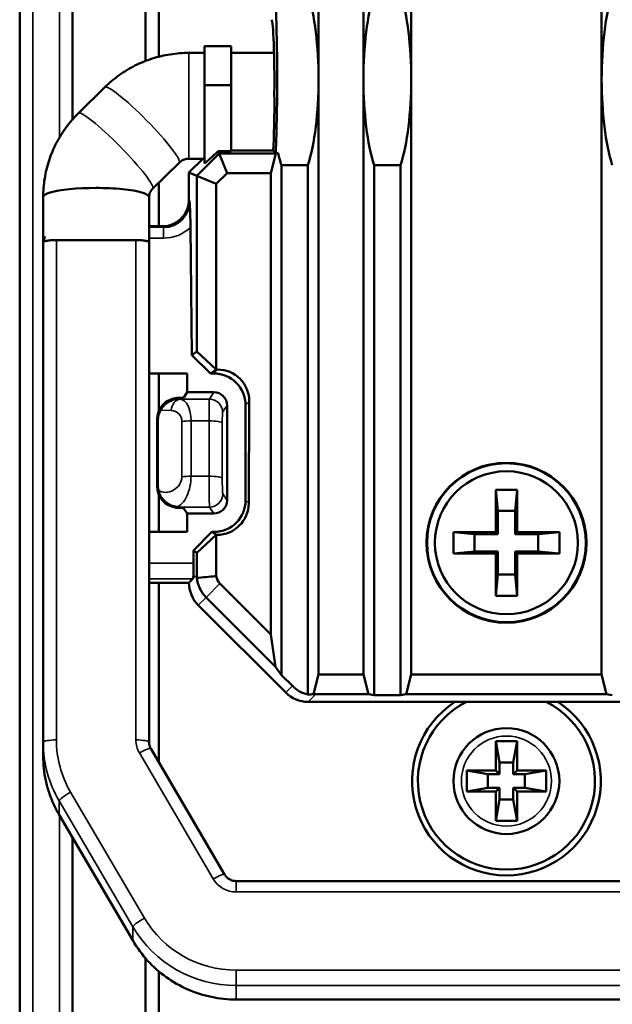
# Model space of a CAD drawing. Header units: millimetres. Extents: x 0 to 4638, y -120 to 1188.
# Tile 80 of 256: x 584 to 606, y 612 to 649. Entities that reach past the tile are written whole.
import ezdxf

# ---------------------------------------------------------------- set-up
doc = ezdxf.new("R2010")
doc.units = ezdxf.units.MM
doc.header["$LTSCALE"] = 2
doc.layers.add('Sichtbar (ISO)', color=7, linetype='Continuous', lineweight=50)
doc.layers.add('Sichtbar schmal (ISO)', color=7, linetype='Continuous', lineweight=35)

msp = doc.modelspace()

# ---------------------------------------------------------------- linework, layer by layer
at = {"layer": 'Sichtbar (ISO)'}
for p, q in [((583.5072, 604.5326), (583.5072, 656.1334)), ((585.5072, 656.0909), (585.5072, 645.4424)), ((588.2598, 655.888), (588.2598, 647.647)), ((588.7598, 655.7998), (588.7598, 647.8077)), ((598.2971, 655.0359), (598.2971, 646.9519)), ((605.4923, 655.0359), (605.4923, 646.9519)), ((596.4923, 646.9519), (596.4923, 654.0198)), ((594.7971, 652.3246), (594.7971, 646.9519)), ((590.4947, 646.7384), (590.4947, 648.2019)), ((591.4947, 648.2019), (590.4947, 648.2019)), ((591.4947, 646.7384), (591.4947, 648.2019)), ((590.4947, 647.9519), (589.8947, 647.9519)), ((593.1163, 647.9519), (591.4947, 647.9519)), ((590.4947, 646.7384), (591.4947, 646.7384)), ((590.4947, 643.7764), (590.4947, 646.7384)), ((591.4947, 644.2365), (591.4947, 646.7384)), ((594.7971, 646.9519), (594.7971, 624.4699)), ((596.4923, 624.4699), (596.4923, 646.9519)), ((598.2971, 646.9519), (598.2971, 624.4717)), ((605.4923, 646.9519), (605.4923, 624.4717)), ((585.7236, 645.671), (586.7236, 646.6558)), ((590.196, 643.3085), (591.0381, 644.1506)), ((591.4947, 644.2365), (591.0025, 644.2365)), ((591.0025, 644.2365), (591.0381, 644.1506)), ((591.0381, 644.1506), (593.1801, 644.1506)), ((591.0381, 644.1506), (591.344, 643.4121)), ((591.4947, 644.267), (593.0802, 644.267)), ((593.1801, 644.1506), (592.9923, 643.4121)), ((593.0802, 644.267), (593.1791, 644.1682)), ((593.1791, 644.1682), (593.2699, 644.1682)), ((593.2699, 644.1682), (593.1801, 644.1506)), ((588.5303, 642.821), (589.5303, 643.8058)), ((590.4947, 643.9519), (589.8947, 643.9519)), ((589.9025, 643.43), (590.4244, 643.9519)), ((593.3947, 624.456), (593.3947, 643.7066)), ((593.3947, 643.7066), (594.3947, 643.7066)), ((594.3947, 643.7066), (594.3947, 623.72)), ((597.8947, 643.7066), (596.8947, 643.7066)), ((596.8947, 623.6912), (596.8947, 643.7066)), ((597.8947, 643.7066), (597.8947, 623.6912)), ((589.9025, 642.4038), (589.9025, 643.43)), ((590.196, 643.3085), (589.9025, 643.43)), ((591.344, 643.4121), (590.9345, 643.0025)), ((592.9923, 643.4121), (591.344, 643.4121)), ((592.9923, 625.9845), (592.9923, 643.4121)), ((588.7598, 643.047), (588.7598, 641.4051)), ((590.196, 643.3085), (590.9345, 643.0025)), ((590.196, 636.6695), (590.196, 643.3085)), ((590.9345, 643.0025), (590.9345, 635.9935)), ((585.5072, 642.8163), (585.5072, 642.8163)), ((588.7598, 641.4051), (588.3947, 641.4051)), ((588.9039, 641.4051), (588.7598, 641.4051)), ((589.9604, 641.3667), (590.005, 636.5422)), ((584.3947, 621.9173), (584.3947, 640.7959)), ((588.3947, 640.7959), (588.3947, 621.9173)), ((590.196, 636.6695), (590.005, 636.5422)), ((590.9336, 635.9935), (590.196, 636.6695)), ((590.005, 636.5422), (590.7124, 635.8461)), ((590.7124, 635.8461), (590.9336, 635.9935)), ((590.9336, 635.9935), (590.9345, 635.9935)), ((590.9345, 635.9935), (590.9825, 635.9935)), ((589.8395, 635.8461), (588.3947, 635.8461)), ((588.7598, 635.8461), (588.7598, 634.4164)), ((589.8395, 635.8461), (589.8395, 635.1386)), ((590.8342, 635.8461), (590.7124, 635.8461)), ((589.8395, 635.1386), (589.7115, 634.9417)), ((589.8395, 635.1386), (590.8441, 635.1386)), ((592.1818, 634.7869), (592.1581, 630.9416)), ((591.3404, 634.6372), (591.3404, 631.0531)), ((592.0409, 631.0596), (592.0409, 634.6468)), ((588.7024, 631.5724), (588.7024, 634.1167)), ((588.7287, 631.5988), (588.7287, 634.0898)), ((601.4947, 629.8519), (601.4947, 631.4519)), ((601.4947, 631.4519), (602.2947, 631.4519)), ((601.5647, 630.6519), (601.4947, 631.4519)), ((602.2247, 630.6519), (602.2947, 631.4519)), ((602.2947, 631.4519), (602.2947, 629.8519)), ((588.7598, 631.3864), (588.7598, 631.3862)), ((588.7598, 631.2771), (588.7598, 629.8603)), ((589.8395, 630.5549), (589.7115, 630.7481)), ((589.8395, 630.5549), (589.8395, 629.8603)), ((590.838, 630.5549), (589.8395, 630.5549)), ((601.5647, 630.6519), (601.5647, 629.7819)), ((602.2247, 630.6519), (601.5647, 630.6519)), ((602.2247, 629.7819), (602.2247, 630.6519)), ((588.3947, 629.8603), (589.8395, 629.8603)), ((590.7677, 629.8603), (590.0732, 629.1556)), ((590.196, 629.0738), (590.9336, 629.7498)), ((590.9336, 629.7498), (590.7677, 629.8603)), ((590.7677, 629.8603), (590.849, 629.8603)), ((590.9345, 629.7497), (590.9336, 629.7498)), ((590.9589, 629.7497), (590.9345, 629.7497)), ((590.9345, 629.7497), (590.9345, 628.194)), ((599.8947, 629.0519), (599.8947, 629.8519)), ((599.8947, 629.8519), (601.4947, 629.8519)), ((600.6947, 629.7819), (599.8947, 629.8519)), ((600.6947, 629.1219), (600.6947, 629.7819)), ((600.6947, 629.7819), (601.5647, 629.7819)), ((601.5647, 629.7819), (601.4947, 629.8519)), ((602.2947, 629.8519), (602.2247, 629.7819)), ((602.2247, 629.7819), (603.0947, 629.7819)), ((602.2947, 629.8519), (603.8947, 629.8519)), ((603.0947, 629.7819), (603.8947, 629.8519)), ((603.0947, 629.7819), (603.0947, 629.1219)), ((603.8947, 629.8519), (603.8947, 629.0519)), ((590.0732, 629.1556), (590.196, 629.0738)), ((590.0732, 629.1556), (590.0776, 628.6788)), ((590.196, 628.2354), (590.196, 629.0738)), ((600.6947, 629.1219), (599.8947, 629.0519)), ((601.4947, 629.0519), (599.8947, 629.0519)), ((601.5647, 629.1219), (600.6947, 629.1219)), ((601.4947, 629.0519), (601.5647, 629.1219)), ((601.4947, 627.4519), (601.4947, 629.0519)), ((601.5647, 629.1219), (601.5647, 628.2519)), ((602.2247, 629.1219), (602.2947, 629.0519)), ((603.0947, 629.1219), (602.2247, 629.1219)), ((602.2247, 628.2519), (602.2247, 629.1219)), ((603.8947, 629.0519), (602.2947, 629.0519)), ((602.2947, 629.0519), (602.2947, 627.4519)), ((603.0947, 629.1219), (603.8947, 629.0519)), ((590.0532, 628.0927), (589.9025, 627.942)), ((601.5647, 628.2519), (601.4947, 627.4519)), ((601.5647, 628.2519), (602.2247, 628.2519)), ((602.2247, 628.2519), (602.2947, 627.4519)), ((588.3947, 627.942), (588.7598, 627.942)), ((588.7598, 627.942), (589.9025, 627.942)), ((588.7598, 627.942), (588.7598, 621.1664)), ((592.9923, 625.9845), (591.0679, 627.909)), ((590.5477, 627.3888), (593.1753, 624.7612)), ((602.2947, 627.4519), (601.4947, 627.4519)), ((590.2533, 627.0944), (593.5572, 623.7905)), ((593.1753, 624.7612), (592.9923, 625.9845)), ((593.3947, 624.456), (593.1753, 624.7612)), ((593.8087, 624.042), (593.3947, 624.456)), ((594.7971, 624.4699), (594.6107, 623.7367)), ((596.4923, 624.4699), (594.7971, 624.4699)), ((596.6796, 623.7333), (596.4923, 624.4699)), ((598.1093, 623.7332), (598.2971, 624.4717)), ((598.2971, 624.4717), (605.4923, 624.4717)), ((605.6801, 623.7332), (605.4923, 624.4717)), ((594.6983, 623.7333), (596.6796, 623.7333)), ((596.8947, 623.6912), (596.6796, 623.7333)), ((597.8947, 623.6912), (596.8947, 623.6912)), ((598.1093, 623.7332), (597.8947, 623.6912)), ((605.6801, 623.7332), (598.1093, 623.7332)), ((605.6801, 623.7332), (605.8947, 623.6912)), ((599.95, 623.4397), (594.4048, 623.4397)), ((603.8393, 623.4397), (599.95, 623.4397)), ((609.3846, 623.4397), (603.8393, 623.4397)), ((584.3947, 621.3963), (584.3947, 621.9173)), ((601.4947, 621.9519), (601.6357, 621.1519)), ((601.4947, 621.9519), (602.2947, 621.9519)), ((601.4947, 620.8519), (601.4947, 621.9519)), ((602.2947, 621.9519), (602.1536, 621.1519)), ((602.2947, 621.9519), (602.2947, 620.8519)), ((591.2487, 616.921), (588.46, 621.6778)), ((601.6357, 621.1519), (602.1536, 621.1519)), ((601.6357, 620.7108), (601.6357, 621.1519)), ((602.1536, 621.1519), (602.1536, 620.7108)), ((600.3947, 620.8519), (601.4947, 620.8519)), ((600.3947, 620.8519), (601.1947, 620.7108)), ((600.3947, 620.0519), (600.3947, 620.8519)), ((601.6357, 620.7108), (601.1947, 620.7108)), ((601.1947, 620.7108), (601.1947, 620.1929)), ((601.6357, 620.7108), (601.4947, 620.8519)), ((602.2947, 620.8519), (602.1536, 620.7108)), ((602.5947, 620.7108), (602.1536, 620.7108)), ((602.2947, 620.8519), (603.3947, 620.8519)), ((603.3947, 620.8519), (602.5947, 620.7108)), ((602.5947, 620.1929), (602.5947, 620.7108)), ((603.3947, 620.8519), (603.3947, 620.0519)), ((600.3947, 620.0519), (601.1947, 620.1929)), ((601.4947, 620.0519), (600.3947, 620.0519)), ((601.1947, 620.1929), (601.6357, 620.1929)), ((601.4947, 620.0519), (601.6357, 620.1929)), ((601.4947, 618.9519), (601.4947, 620.0519)), ((601.6357, 619.7519), (601.6357, 620.1929)), ((602.1536, 620.1929), (602.1536, 619.7519)), ((602.1536, 620.1929), (602.5947, 620.1929)), ((602.1536, 620.1929), (602.2947, 620.0519)), ((602.2947, 620.0519), (602.2947, 618.9519)), ((603.3947, 620.0519), (602.2947, 620.0519)), ((603.3947, 620.0519), (602.5947, 620.1929)), ((601.4947, 618.9519), (601.6357, 619.7519)), ((602.1536, 619.7519), (601.6357, 619.7519)), ((602.2947, 618.9519), (602.1536, 619.7519)), ((584.9992, 619.1739), (587.7879, 614.4171)), ((602.2947, 618.9519), (601.4947, 618.9519)), ((585.5072, 618.3074), (585.5072, 605.1141)), ((591.6834, 616.6757), (610.106, 616.6757)), ((588.2598, 613.7586), (588.2598, 605.4153)), ((588.7598, 613.2649), (588.7598, 604.8789)), ((591.6834, 612.2004), (610.106, 612.2004))]:
    msp.add_line(p, q, dxfattribs=at)
for centre, radius in [((601.8947, 629.4519), 3.0219), ((601.8947, 629.4519), 3), ((601.8947, 629.4519), 2.7), ((601.8947, 620.4519), 2)]:
    msp.add_circle(centre, radius, dxfattribs=at)
for radius, start, end in [(3.565, 123.05795, 56.94205), (3.3462, 116.75983, 63.24017)]:
    msp.add_arc((601.8947, 620.4519), radius, start, end, dxfattribs=at)
for centre, major_axis, ratio, start_param, end_param in [((593.0103, 646.9519), (0, -4.2573), 0.0524078, 0.8581154, 2.4376321), ((593.6563, 646.9519), (0, -4.2573), 0.2679492, 1.5707963, 2.4376321), ((597.633, 646.9519), (0, -4.2573), 0.2679492, 3.8455532, 4.712389), ((597.1563, 646.9519), (0, -4.2573), 0.2679492, 1.5707963, 2.4376321), ((606.633, 646.9519), (0, -4.2573), 0.2679492, 3.8455532, 4.712389), ((593.0103, 646.9519), (0, -2.2573), 0.0524078, 1.34047, 3.0892328), ((593.6563, 646.9519), (0, -4.2573), 0.2679492, 0.7039605, 1.5707963), ((597.633, 646.9519), (0, -4.2573), 0.2679492, 4.712389, 5.5792248), ((597.1563, 646.9519), (0, -4.2573), 0.2679492, 0.7039605, 1.5707963), ((606.633, 646.9519), (0, -4.2573), 0.2679492, 4.712389, 5.5792248), ((593.0238, 645.9519), (0, -2), 0.0524078, 0.5690066, 1.8155626), ((592.464, 645.818), (-2.2672, -2.2609), 0.037007, 0.4826595, 0.8339354), ((594.133, 646.9519), (0, -4.2573), 0.2679492, 5.4250699, 5.5792248), ((586.3947, 642.5051), (-2, 0), 0.1736482, 5.7631086, 6.2831853), ((586.3947, 642.5051), (2, 0), 0.1736482, 1.5707963, 2.621516), ((586.3947, 642.5051), (2, 0), 0.1736482, 1.0507196, 1.5707963), ((586.3947, 642.5051), (2, 0), 0.1736482, 0, 1.0507196), ((588.9012, 642.4065), (0.709, -0.709), 0.9972647, 5.4991567, 7.0672139), ((588.923, 642.3847), (0.4699, -0.9073), 0.9765032, 5.8136653, 7.3817404), ((590.9811, 634.7928), (0.8522, 0.8469), 0.9987752, 5.4953211, 7.0710495), ((590.8401, 634.6527), (-1.1339, 0.3981), 0.9921418, 3.476798, 5.0525264), ((589.5035, 634.1072), (0.3538, -0.7296), 0.9851181, 3.0568225, 4.2549468), ((589.2118, 634.9426), (0.5, 0), 0.0537126, 5.301557, 6.2482787), ((590.8401, 634.6332), (-0.1648, -0.4785), 0.9873311, 1.9064102, 3.4693557), ((589.5717, 634.0373), (0.7483, -0.419), 0.926751, 3.1348537, 3.6202999), ((589.5035, 631.5673), (-0.7653, 0.2394), 0.9888689, 0.299961, 1.4980854), ((589.5717, 631.636), (0.8025, 0.2786), 0.9273708, 2.830127, 3.0344423), ((590.8401, 631.051), (0.487, 0.1158), 0.9905966, 4.4767768, 6.0518263), ((590.8401, 631.0685), (0.5126, -1.0963), 0.9904436, 5.8495343, 7.4129626), ((589.5369, 632.4991), (0.0608, -1.7065), 0.64432, 6.1423849, 6.220233), ((589.2118, 630.7472), (-0.5, 0), 0.052729, 3.1764992, 4.089072), ((590.9574, 630.9505), (0.8469, -0.8522), 0.9987902, 5.5014712, 7.0648995), ((590.0518, 628.592), (0, 0.5), 0.0524078, 3.1939525, 4.8869219), ((591.4605, 628.3016), (1.1686, 0.5202), 0.928627, 2.7495783, 2.8373931), ((591.3952, 628.2362), (0.848, -0.8486), 0.9989657, 4.0163427, 4.7127296), ((590.1262, 636.067), (-0.6451, 7.9298), 0.7201686, 3.0421213, 3.0524028), ((591.2928, 628.191), (-0.1619, 0.3711), 0.8661678, 1.2017815, 2.0001641), ((591.1042, 627.9453), (0.8509, 0.8509), 0.9972647, 2.357564, 3.1415927), ((594.6595, 624.8928), (0.8509, 0.8509), 0.9972647, 3.1415927, 3.7061299), ((594.4081, 624.6414), (0.8509, 0.8509), 0.9972647, 3.1415927, 3.9256213), ((594.7239, 624.9572), (1.4079, 0.6802), 0.7342406, 4.1492528, 4.2955751), ((594.7645, 624.9978), (0.5202, 1.1686), 0.928627, 3.4604379, 3.533607)]:
    msp.add_ellipse(centre, major_axis=major_axis, ratio=ratio, start_param=start_param, end_param=end_param, dxfattribs=at)
for points, knots in [([(589.8947, 647.9519), (589.6606, 647.9519), (589.4266, 647.9338), (588.9641, 647.8616), (588.7356, 647.8076), (588.2896, 647.6649), (588.0721, 647.5762), (587.6533, 647.3661), (587.4521, 647.2446), (587.0708, 646.9718), (586.8907, 646.8204), (586.7236, 646.6558)], [1.57079633, 1.57079633, 1.57079633, 1.57079633, 1.72787596, 1.72787596, 1.88495559, 1.88495559, 2.04203522, 2.04203522, 2.19911486, 2.19911486, 2.35619449, 2.35619449, 2.35619449, 2.35619449]), ([(585.7236, 645.671), (585.5564, 645.5064), (585.4021, 645.3285), (585.1233, 644.9506), (584.9988, 644.7506), (584.7828, 644.3332), (584.6914, 644.1158), (584.5441, 643.6692), (584.4882, 643.44), (584.4135, 642.9756), (584.3947, 642.7403), (584.3947, 642.5051)], [2.35619449, 2.35619449, 2.35619449, 2.35619449, 2.51327412, 2.51327412, 2.67035376, 2.67035376, 2.82743339, 2.82743339, 2.98451302, 2.98451302, 3.14159265, 3.14159265, 3.14159265, 3.14159265]), ([(589.8947, 643.9519), (589.8669, 643.9519), (589.8391, 643.9497), (589.7845, 643.9412), (589.7576, 643.9349), (589.7057, 643.9182), (589.6806, 643.908), (589.6328, 643.884), (589.6101, 643.8703), (589.5679, 643.84), (589.5482, 643.8235), (589.5303, 643.8058)], [1.57079633, 1.57079633, 1.57079633, 1.57079633, 1.72787596, 1.72787596, 1.88495559, 1.88495559, 2.04203522, 2.04203522, 2.19911486, 2.19911486, 2.35619449, 2.35619449, 2.35619449, 2.35619449]), ([(588.5303, 642.821), (588.5123, 642.8033), (588.496, 642.7845), (588.4671, 642.7452), (588.4544, 642.7248), (588.4326, 642.6827), (588.4236, 642.6612), (588.4091, 642.6173), (588.4037, 642.5951), (588.3965, 642.5502), (588.3947, 642.5276), (588.3947, 642.5051)], [2.35619449, 2.35619449, 2.35619449, 2.35619449, 2.51327412, 2.51327412, 2.67035376, 2.67035376, 2.82743339, 2.82743339, 2.98451302, 2.98451302, 3.14159265, 3.14159265, 3.14159265, 3.14159265]), ([(584.3945, 640.2892), (584.3946, 640.3999), (584.3946, 640.5064), (584.3946, 640.9143), (584.3947, 641.2113), (584.3947, 641.8412), (584.3947, 642.1732), (584.3947, 642.5051)], [0, 0, 0, 0, 0.03495013, 0.03495013, 0.13407017, 0.13407017, 0.24523199, 0.24523199, 0.24523199, 0.24523199]), ([(589.9604, 641.3636), (589.9599, 641.4208), (589.9592, 641.4702), (589.9556, 641.6829), (589.9511, 641.8218), (589.9413, 642.0799), (589.9344, 642.2146), (589.9271, 642.3546), (589.9265, 642.3676), (589.9258, 642.3805)], [0, 0, 0, 0, 0.01523519, 0.01523519, 0.06713956, 0.06713956, 0.14842676, 0.14842676, 0.15674923, 0.15674923, 0.15674923, 0.15674923]), ([(584.8947, 640.8827), (584.8701, 640.8827), (584.8596, 640.8826), (584.8474, 640.8824), (584.8376, 640.8822), (584.8215, 640.8819), (584.8038, 640.8813), (584.7751, 640.8804), (584.7438, 640.879), (584.7106, 640.8767), (584.6543, 640.8727), (584.5918, 640.8661), (584.5411, 640.8573), (584.4904, 640.8485), (584.4524, 640.8377), (584.4298, 640.8279), (584.4164, 640.8221), (584.4081, 640.8167), (584.403, 640.8117), (584.3999, 640.8086), (584.3979, 640.8058), (584.3968, 640.8041), (584.3953, 640.802), (584.3949, 640.8002), (584.3947, 640.7959)], [0, 0, 0, 0, 0.0938206, 0.0938206, 0.0938206, 0.1694985, 0.1694985, 0.1694985, 0.2921466, 0.2921466, 0.2921466, 0.4999979, 0.4999979, 0.4999979, 0.7078496, 0.7078496, 0.7078496, 0.8304982, 0.8304982, 0.8304982, 0.9061768, 0.9061768, 0.9061768, 1, 1, 1, 1]), ([(584.3955, 640.8017), (584.408, 640.8407), (584.4199, 640.8791), (584.438, 640.9387), (584.4448, 640.9616), (584.4541, 640.9935), (584.4574, 641.0049), (584.4606, 641.0162), (584.4614, 641.019), (584.4624, 641.0227), (584.4627, 641.0237), (584.4627, 641.0237)], [0, 0, 0, 0, 0.013298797, 0.013298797, 0.02157186, 0.02157186, 0.027108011, 0.027108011, 0.029600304, 0.029600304, 0.032056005, 0.032056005, 0.032056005, 0.032056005]), ([(584.8947, 640.8827), (584.8976, 640.8827), (584.938, 640.8828), (585.0937, 640.8828), (585.3264, 640.8828), (585.7735, 640.8828), (586.3947, 640.8828), (587.0158, 640.8828), (587.4629, 640.8828), (587.6957, 640.8828), (587.8514, 640.8828), (587.8917, 640.8827), (587.8947, 640.8827)], [0, 0, 0, 0, 0.0052514, 0.067095, 0.1289386, 0.2526257, 0.5, 0.7473743, 0.8710614, 0.932905, 0.9947486, 1, 1, 1, 1]), ([(588.3946, 640.7959), (588.3944, 640.8002), (588.3941, 640.802), (588.3926, 640.8041), (588.3914, 640.8058), (588.3895, 640.8086), (588.3863, 640.8117), (588.3812, 640.8167), (588.3729, 640.8221), (588.3596, 640.8279), (588.337, 640.8377), (588.2989, 640.8485), (588.2482, 640.8573), (588.1975, 640.8661), (588.1351, 640.8727), (588.0788, 640.8767), (588.0456, 640.879), (588.0142, 640.8804), (587.9855, 640.8813), (587.9678, 640.8819), (587.9518, 640.8822), (587.9419, 640.8824), (587.9297, 640.8826), (587.9192, 640.8827), (587.8947, 640.8827)], [0, 0, 0, 0, 0.0938206, 0.0938206, 0.0938206, 0.1694985, 0.1694985, 0.1694985, 0.2921466, 0.2921466, 0.2921466, 0.4999979, 0.4999979, 0.4999979, 0.7078496, 0.7078496, 0.7078496, 0.8304982, 0.8304982, 0.8304982, 0.9061768, 0.9061768, 0.9061768, 1, 1, 1, 1]), ([(589.53, 634.879), (589.4515, 634.8784), (589.3667, 634.8654), (589.2055, 634.8124), (589.129, 634.7725), (589.0052, 634.6836), (588.9473, 634.6292), (588.8715, 634.5341), (588.8471, 634.4975), (588.8261, 634.461)], [0, 0, 0, 0, 0.023772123, 0.023772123, 0.047544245, 0.047544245, 0.069499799, 0.069499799, 0.082140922, 0.082140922, 0.082140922, 0.082140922]), ([(589.4897, 634.9203), (589.4689, 634.9195), (589.4471, 634.918), (589.3641, 634.9087), (589.2984, 634.8941), (589.2293, 634.8702), (589.2206, 634.867), (589.2118, 634.8637)], [0.226744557, 0.226744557, 0.226744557, 0.226744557, 0.233902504, 0.233902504, 0.253174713, 0.253174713, 0.255950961, 0.255950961, 0.255950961, 0.255950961]), ([(588.7462, 631.4386), (588.7633, 631.3617), (588.7925, 631.2859), (588.8326, 631.2158), (588.8783, 631.1357), (588.9398, 631.0608), (589.012, 630.999), (589.0454, 630.9704), (589.0817, 630.9441), (589.1199, 630.9208), (589.1571, 630.8981), (589.196, 630.8783), (589.2358, 630.8618), (589.2666, 630.8491), (589.2985, 630.8381), (589.33, 630.8292), (589.362, 630.8201), (589.3949, 630.813), (589.4222, 630.8079), (589.4296, 630.8066), (589.4367, 630.8053), (589.4428, 630.804)], [0, 0, 0, 0, 0.24410958, 0.24410958, 0.24410958, 0.52300193, 0.52300193, 0.52300193, 0.65214903, 0.65214903, 0.65214903, 0.77751124, 0.77751124, 0.77751124, 0.87445371, 0.87445371, 0.87445371, 0.97309694, 0.97309694, 0.97309694, 0.99999994, 0.99999994, 0.99999994, 0.99999994]), ([(589.2118, 630.8299), (589.2205, 630.8265), (589.2292, 630.8232), (589.297, 630.799), (589.3616, 630.7835), (589.4501, 630.7718), (589.4779, 630.7696), (589.5037, 630.7686)], [0.091921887, 0.091921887, 0.091921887, 0.091921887, 0.094710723, 0.094710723, 0.113497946, 0.113497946, 0.122630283, 0.122630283, 0.122630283, 0.122630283]), ([(588.3947, 621.9173), (588.3947, 621.9006), (588.3956, 621.884), (588.3991, 621.8508), (588.4018, 621.8343), (588.4088, 621.8017), (588.4132, 621.7855), (588.4237, 621.7537), (588.4298, 621.738), (588.4437, 621.7074), (588.4514, 621.6924), (588.46, 621.6778)], [3.14159265, 3.14159265, 3.14159265, 3.14159265, 3.24631241, 3.24631241, 3.35103216, 3.35103216, 3.45575192, 3.45575192, 3.56047167, 3.56047167, 3.66519143, 3.66519143, 3.66519143, 3.66519143]), ([(584.9992, 619.1739), (584.9205, 619.3081), (584.8489, 619.4465), (584.7208, 619.7298), (584.6643, 619.8748), (584.5669, 620.17), (584.5261, 620.32), (584.4606, 620.6236), (584.4359, 620.7772), (584.4029, 621.0859), (584.3947, 621.2411), (584.3947, 621.3963)], [2.61799388, 2.61799388, 2.61799388, 2.61799388, 2.72271363, 2.72271363, 2.82743339, 2.82743339, 2.93215314, 2.93215314, 3.0368729, 3.0368729, 3.14159265, 3.14159265, 3.14159265, 3.14159265]), ([(591.2487, 616.921), (591.2658, 616.8918), (591.2861, 616.8643), (591.3323, 616.8137), (591.3583, 616.7906), (591.4147, 616.7503), (591.4453, 616.7329), (591.5095, 616.7047), (591.5433, 616.6939), (591.6125, 616.6794), (591.6479, 616.6757), (591.6834, 616.6757)], [3.6651914, 3.6651914, 3.6651914, 3.6651914, 3.8746309, 3.8746309, 4.0840704, 4.0840704, 4.29351, 4.29351, 4.5029495, 4.5029495, 4.712389, 4.712389, 4.712389, 4.712389]), ([(591.6834, 612.2004), (591.3697, 612.2004), (591.0561, 612.2328), (590.4424, 612.3613), (590.1424, 612.4573), (589.5689, 612.7087), (589.2954, 612.8642), (588.7871, 613.2279), (588.5522, 613.4362), (588.1313, 613.8965), (587.9453, 614.1486), (587.7879, 614.4171)], [1.5707963, 1.5707963, 1.5707963, 1.5707963, 1.7802358, 1.7802358, 1.9896753, 1.9896753, 2.1991149, 2.1991149, 2.4085544, 2.4085544, 2.6179939, 2.6179939, 2.6179939, 2.6179939])]:
    msp.add_open_spline(points, degree=3, knots=knots, dxfattribs=at)
for points in [[(588.3947, 642.5051), (588.3947, 641.9412), (588.3946, 641.4129), (588.3948, 640.7823)], [(590.9345, 628.194), (590.7696, 628.1782), (590.5448, 628.1559), (590.2601, 628.1274)]]:
    msp.add_open_spline(points, degree=3, dxfattribs=at)
at = {"layer": 'Sichtbar schmal (ISO)'}
for p, q in [((584.0072, 604.147), (584.0072, 656.0452)), ((585.0072, 656.0452), (585.0072, 644.7526)), ((589.8947, 643.9519), (589.8947, 647.9519)), ((589.9025, 642.4038), (589.9258, 642.3805)), ((588.9411, 641.3679), (588.3947, 641.3679)), ((588.9411, 641.3679), (588.9039, 641.4051)), ((588.9411, 640.9554), (588.9411, 641.3679)), ((584.8947, 640.8828), (584.8947, 622.0041)), ((585.0072, 640.8828), (585.0072, 640.8828)), ((587.8947, 622.0041), (587.8947, 640.8828)), ((588.3948, 640.9554), (588.9411, 640.9554)), ((590.9825, 635.9935), (590.8342, 635.8461)), ((589.4897, 634.9203), (589.53, 634.879)), ((589.5721, 634.8768), (589.53, 634.879)), ((589.5721, 634.8768), (590.6739, 634.8768)), ((590.6739, 634.8768), (590.8441, 635.1386)), ((592.0409, 634.6468), (592.1818, 634.7869)), ((588.8261, 634.461), (589.228, 634.4405)), ((591.3404, 634.6372), (591.1736, 634.3805)), ((588.7287, 634.0898), (588.7024, 634.1167)), ((589.6363, 634.028), (589.6363, 631.9419)), ((590.6604, 634.0518), (589.9805, 634.0518)), ((589.9805, 631.9658), (589.9805, 634.0518)), ((590.6604, 631.9658), (590.6604, 634.0518)), ((591.1601, 633.9681), (591.1601, 631.882)), ((589.9805, 631.9658), (590.6604, 631.9658)), ((588.7024, 631.5724), (588.7287, 631.5988)), ((591.1796, 631.2959), (591.3404, 631.0531)), ((592.1581, 630.9416), (592.0409, 631.0596)), ((589.5284, 630.7935), (589.5037, 630.7686)), ((590.68, 630.7935), (589.5284, 630.7935)), ((590.838, 630.5549), (590.68, 630.7935)), ((590.849, 629.8603), (590.9589, 629.7497)), ((590.0776, 628.6788), (588.3947, 628.6788)), ((588.3947, 628.0927), (590.0532, 628.0927)), ((590.196, 628.2354), (590.0532, 628.0927)), ((591.0679, 627.909), (590.5477, 627.3888)), ((590.2533, 627.0944), (590.5477, 627.3888)), ((593.8087, 624.042), (593.5572, 623.7905)), ((594.4048, 623.4397), (594.6983, 623.7333)), ((590.8173, 616.755), (588.0287, 621.5117)), ((585.4306, 620.0345), (588.2192, 615.2778)), ((584.9976, 619.7015), (584.9976, 619.1805)), ((587.7862, 614.9447), (584.9976, 619.7015)), ((584.9976, 619.1805), (587.7862, 614.4238)), ((585.0072, 619.1603), (585.0072, 604.4496)), ((591.6834, 616.2626), (591.6834, 616.6757)), ((610.106, 616.2626), (591.6834, 616.2626)), ((587.7862, 614.4238), (587.7862, 614.9447)), ((591.6834, 613.3081), (610.106, 613.3081)), ((591.6834, 613.3081), (591.6834, 612.7289)), ((610.106, 612.7289), (591.6834, 612.7289)), ((591.6834, 612.7289), (591.6834, 612.208)), ((591.6834, 612.208), (610.106, 612.208)), ((591.6834, 612.2004), (591.6834, 612.208))]:
    msp.add_line(p, q, dxfattribs=at)
msp.add_circle((601.8947, 620.4519), 1.7, dxfattribs=at)
for centre, major_axis, ratio, start_param, end_param in [((588.1269, 645.2308), (-1.4033, 1.425), 0.1227878, 3.1415927, 6.2831853), ((587.1269, 644.246), (-1.4033, 1.425), 0.1227878, 3.1415927, 6.2831853), ((588.923, 642.4715), (0.6741, -1.363), 0.9849323, 5.8299157, 6.5801988), ((589.5721, 634.3775), (0.0255, 0.4994), 0.6967495, 0.0730258, 1.4799155), ((589.4536, 633.8782), (-0.1244, -0.998), 0.5130328, 1.8092099, 3.1531134), ((590.6778, 633.8782), (-0.003, 1), 0.017195, 0.0523077, 1.3962113), ((590.6739, 634.3775), (0.4192, -0.2725), 0.998052, 0.5834344, 2.1463799), ((589.1094, 633.9412), (0.4481, 0.3328), 0.8326377, 5.7293183, 7.0732218), ((589.9805, 633.965), (-0.5, 0), 0.1736482, 4.712389, 5.4716072), ((590.6604, 633.965), (0.5, 0), 0.1736482, 0.0349066, 1.5707963), ((591.1775, 633.8812), (0.003, -0.5), 0.034389, 3.1937438, 4.5376473), ((589.1094, 631.8551), (0.4481, 0.3328), 0.8326377, 3.3979255, 5.7293183), ((589.4536, 631.7921), (-0.1244, -0.998), 0.5130328, 0.2179336, 1.8092099), ((589.9805, 631.879), (-0.5, 0), 0.1736482, 4.712389, 5.4716072), ((590.6604, 631.879), (0.5, 0), 0.1736482, 0.0349066, 1.5707963), ((590.6778, 631.7921), (-0.003, 1), 0.017195, 1.3962113, 3.0891806), ((591.1775, 631.7952), (0.003, -0.5), 0.034389, 4.5376473, 6.2306167), ((590.68, 631.2928), (0.4169, 0.2761), 0.9980302, 4.1283445, 5.703394), ((584.8947, 621.9173), (-0.5, 0), 0.1736482, 4.712389, 6.2831853), ((588.8947, 621.9173), (-4.5, 0), 0.9848078, 0, 0.5235988), ((588.8947, 622.0041), (-4, 0), 0.9848078, 0, 0.5235988), ((588.8947, 622.0041), (-1, 0), 0.9848078, 0, 0.5235988), ((587.8947, 621.9173), (0.5, 0), 0.1736482, 0, 1.5707963), ((588.8947, 621.3963), (-4.5, 0), 0.9848078, 0, 0.5235988), ((588.0287, 621.4249), (0.4313, 0.2529), 0.1503837, 0, 1.4828602), ((585.4306, 619.9477), (-0.4313, -0.2529), 0.1503837, 4.6244529, 6.1952492), ((585.4306, 619.4267), (-0.4313, -0.2529), 0.1503837, 6.1952492, 6.2831853), ((590.8173, 616.6681), (0.4313, 0.2529), 0.1503837, 0, 1.4828602), ((591.6834, 617.2474), (-1, 0), 0.9848078, 0.5235988, 1.5707963), ((588.2192, 615.1909), (-0.4313, -0.2529), 0.1503837, 4.6244529, 6.1952492), ((591.6834, 617.2474), (4, 0), 0.9848078, 3.6651914, 4.712389), ((591.6834, 617.1605), (-4.5, 0), 0.9848078, 0.5235988, 1.5707963), ((591.6834, 616.6396), (4.5, 0), 0.9848078, 3.6651914, 4.712389), ((588.2192, 614.67), (-0.4313, -0.2529), 0.1503837, 6.1952492, 6.2831853)]:
    msp.add_ellipse(centre, major_axis=major_axis, ratio=ratio, start_param=start_param, end_param=end_param, dxfattribs=at)

doc.saveas('drawing.dxf')
